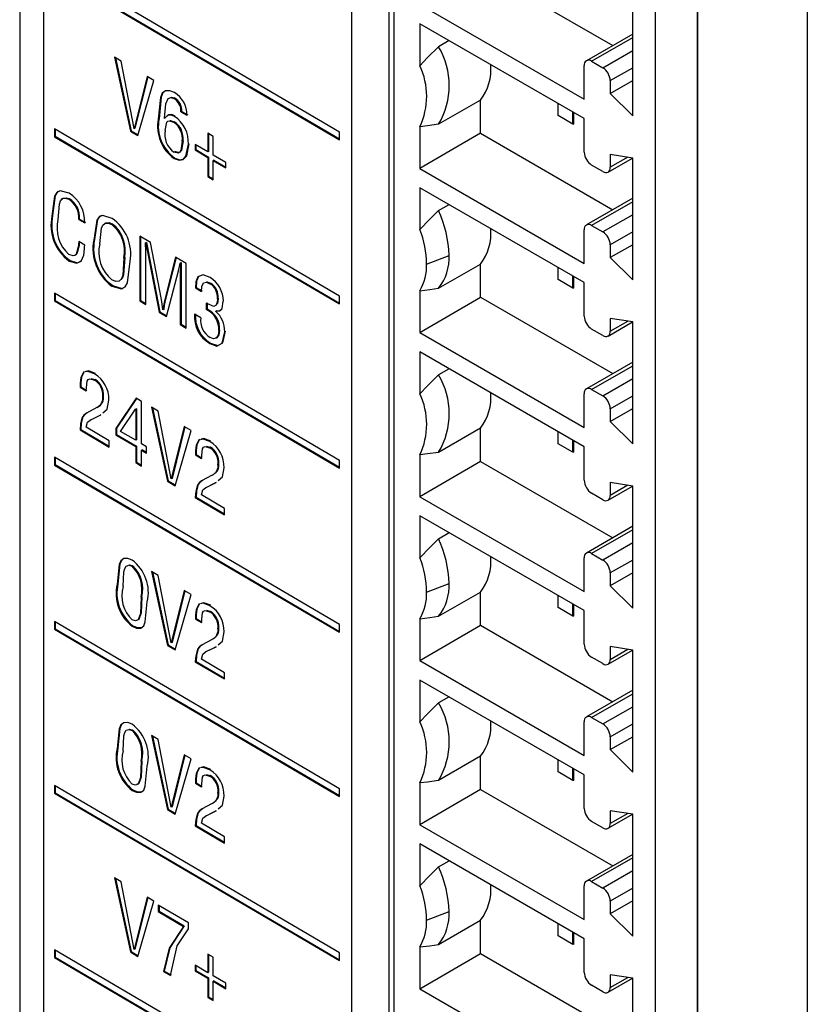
# Model space of a CAD drawing. Header units: millimetres. Extents: x 0 to 559, y 0 to 432.
# Tile 16 of 25: x 351 to 366, y 279 to 298. Entities that reach past the tile are written whole.
import ezdxf

# ---------------------------------------------------------------- set-up
doc = ezdxf.new("R2010")
doc.units = ezdxf.units.MM
doc.header["$LTSCALE"] = 2

msp = doc.modelspace()

# ---------------------------------------------------------------- linework, layer by layer
for p, q in [((357.472, 268.996), (357.472, 327.628)), ((358.173, 327.441), (358.173, 268.996)), ((358.269, 326.541), (358.269, 269.926)), ((351.183, 325.93), (351.183, 273.128)), ((351.642, 272.48), (351.642, 325.451)), ((364.021, 265.695), (364.021, 324.066)), ((363.219, 323.683), (363.219, 267.069)), ((364.024, 323.679), (364.024, 265.289)), ((366.103, 322.5), (366.103, 264.131)), ((357.241, 295.715), (351.844, 298.885)), ((359.91, 298.803), (362.418, 297.355)), ((351.844, 298.738), (357.241, 295.568)), ((351.858, 298.746), (357.241, 295.584)), ((362.795, 296.023), (362.795, 298.334)), ((358.764, 298.133), (361.876, 296.337)), ((361.876, 295.97), (358.764, 297.766)), ((358.764, 297.766), (358.764, 296.973)), ((359.316, 297.448), (359.118, 297.333)), ((362.795, 297.573), (361.917, 297.066)), ((362.017, 297.056), (362.795, 297.505)), ((362.229, 296.933), (362.795, 297.26)), ((353.107, 297.058), (352.978, 297.134)), ((352.978, 297.134), (353.28, 295.732)), ((352.996, 297.123), (353.294, 295.74)), ((353.35, 295.78), (353.107, 297.058)), ((361.876, 296.337), (361.876, 296.974)), ((362.017, 297.056), (362.229, 296.933)), ((362.371, 296.689), (362.795, 296.933)), ((353.598, 296.769), (353.353, 295.778)), ((353.609, 296.763), (353.367, 295.786)), ((353.727, 296.694), (353.598, 296.769)), ((353.424, 295.647), (353.727, 296.694)), ((362.371, 296.446), (362.795, 296.691)), ((362.371, 296.689), (362.371, 296.446)), ((354.117, 296.362), (354.102, 296.354)), ((362.371, 296.446), (362.795, 296.023)), ((359.91, 296.321), (359.118, 295.863)), ((359.91, 295.692), (359.91, 296.321)), ((361.381, 296.027), (361.381, 296.256)), ((353.823, 295.968), (353.808, 295.96)), ((353.926, 295.975), (353.924, 295.977)), ((353.94, 295.983), (353.926, 295.975)), ((354.253, 296.107), (354.238, 296.099)), ((354.238, 296.099), (354.351, 296.033)), ((354.253, 296.107), (354.366, 296.041)), ((361.663, 295.864), (361.381, 296.027)), ((361.663, 295.864), (361.663, 296.092)), ((361.681, 295.865), (361.681, 296.082)), ((361.876, 295.333), (361.876, 295.97)), ((357.241, 292.604), (351.844, 295.774)), ((351.844, 295.774), (351.844, 295.627)), ((351.858, 295.766), (351.858, 295.635)), ((353.353, 295.778), (353.35, 295.78)), ((353.367, 295.786), (353.353, 295.778)), ((354.111, 295.911), (354.097, 295.903)), ((358.764, 295.815), (358.764, 295.022)), ((361.681, 295.865), (361.663, 295.864)), ((351.858, 295.635), (351.844, 295.627)), ((351.844, 295.627), (357.241, 292.457)), ((351.858, 295.635), (357.241, 292.473)), ((353.294, 295.74), (353.28, 295.732)), ((353.28, 295.732), (353.424, 295.647)), ((353.294, 295.74), (353.428, 295.661)), ((354.845, 295.633), (354.746, 295.692)), ((354.746, 295.692), (354.746, 295.338)), ((354.76, 295.683), (354.76, 295.346)), ((354.845, 295.28), (354.845, 295.633)), ((357.241, 295.568), (357.241, 295.715)), ((359.91, 295.692), (358.764, 295.022)), ((359.91, 295.692), (362.418, 294.244)), ((354.277, 295.551), (354.263, 295.543)), ((354.278, 295.551), (354.263, 295.543)), ((354.263, 295.543), (354.263, 295.543)), ((354.277, 295.551), (354.278, 295.551)), ((354.746, 295.338), (354.505, 295.479)), ((354.505, 295.479), (354.505, 295.375)), ((354.52, 295.471), (354.52, 295.383)), ((354.122, 295.223), (354.108, 295.215)), ((354.122, 295.223), (354.108, 295.215)), ((354.108, 295.215), (354.108, 295.215)), ((354.187, 295.328), (354.119, 295.344)), ((354.122, 295.223), (354.122, 295.223)), ((354.52, 295.383), (354.505, 295.375)), ((354.505, 295.375), (354.746, 295.234)), ((354.52, 295.383), (354.76, 295.242)), ((354.76, 295.346), (354.746, 295.338)), ((354.76, 295.242), (354.746, 295.234)), ((354.746, 295.234), (354.746, 294.871)), ((354.76, 295.242), (354.76, 294.879)), ((355.087, 295.138), (354.845, 295.28)), ((362.329, 294.956), (362.792, 295.223)), ((362.795, 295.223), (362.371, 295.289)), ((362.371, 295.289), (362.371, 295.047)), ((362.7, 295.238), (362.371, 295.047)), ((362.795, 292.912), (362.795, 295.223)), ((354.86, 295.183), (354.845, 295.175)), ((354.845, 294.812), (354.845, 295.175)), ((354.845, 295.175), (355.087, 295.034)), ((354.86, 295.183), (355.087, 295.05)), ((355.087, 295.034), (355.087, 295.138)), ((358.764, 295.022), (361.876, 293.226)), ((362.229, 294.966), (362.017, 295.088)), ((354.76, 294.879), (354.746, 294.871)), ((354.746, 294.871), (354.845, 294.812)), ((354.76, 294.879), (354.845, 294.828)), ((361.876, 292.863), (358.764, 294.659)), ((358.764, 294.659), (358.764, 293.866)), ((362.795, 294.462), (361.917, 293.955)), ((352.127, 294.45), (352.113, 294.442)), ((359.118, 294.226), (359.316, 294.341)), ((362.795, 294.394), (362.017, 293.945)), ((351.807, 294.132), (351.793, 294.124)), ((362.795, 294.149), (362.229, 293.822)), ((352.316, 294.066), (352.301, 294.058)), ((352.301, 294.058), (352.414, 293.992)), ((352.316, 294.066), (352.429, 294)), ((352.941, 293.972), (352.927, 293.963)), ((362.017, 293.945), (362.229, 293.822)), ((353.662, 293.621), (353.459, 293.74)), ((353.459, 293.74), (353.459, 292.516)), ((353.473, 293.732), (353.473, 292.524)), ((361.876, 293.226), (361.876, 293.863)), ((362.795, 293.822), (362.371, 293.578)), ((352.309, 293.566), (352.294, 293.558)), ((352.414, 293.572), (352.302, 293.638)), ((352.6, 293.678), (352.586, 293.669)), ((352.601, 293.678), (352.586, 293.669)), ((352.586, 293.669), (352.586, 293.669)), ((352.6, 293.678), (352.601, 293.678)), ((353.583, 293.625), (353.569, 293.617)), ((353.571, 293.457), (353.569, 293.617)), ((353.569, 293.617), (353.571, 293.615)), ((353.586, 293.624), (353.571, 293.615)), ((353.583, 293.625), (353.586, 293.624)), ((353.871, 292.543), (353.662, 293.621)), ((362.795, 293.58), (362.371, 293.335)), ((362.371, 293.578), (362.371, 293.335)), ((353.172, 293.338), (353.158, 293.33)), ((353.173, 293.338), (353.158, 293.33)), ((353.172, 293.338), (353.173, 293.338)), ((353.571, 292.45), (353.571, 293.457)), ((353.617, 293.455), (353.603, 293.447)), ((353.603, 293.447), (353.826, 292.3)), ((353.617, 293.455), (353.84, 292.308)), ((354.136, 293.343), (353.924, 292.514)), ((354.147, 293.336), (353.938, 292.522)), ((354.338, 293.224), (354.136, 293.343)), ((358.892, 293.214), (359.316, 293.377)), ((362.371, 293.335), (362.795, 292.912)), ((352.137, 293.278), (352.123, 293.27)), ((353.158, 293.33), (353.158, 293.33)), ((354.237, 293.241), (354.223, 293.233)), ((354.223, 293.233), (354.226, 293.231)), ((354.24, 293.239), (354.226, 293.231)), ((354.237, 293.241), (354.24, 293.239)), ((354.338, 291.999), (354.338, 293.224)), ((359.118, 292.757), (359.91, 293.214)), ((359.91, 292.585), (359.91, 293.214)), ((361.381, 292.92), (361.381, 293.149)), ((353.967, 292.217), (354.19, 293.087)), ((354.24, 293.084), (354.225, 293.076)), ((354.225, 293.076), (354.226, 292.065)), ((354.24, 293.084), (354.24, 292.074)), ((361.663, 292.757), (361.663, 292.985)), ((361.681, 292.758), (361.681, 292.975)), ((352.944, 292.804), (352.93, 292.796)), ((354.8, 292.85), (354.786, 292.841)), ((361.663, 292.757), (361.381, 292.92)), ((361.876, 292.226), (361.876, 292.863)), ((357.241, 289.493), (351.844, 292.663)), ((351.844, 292.663), (351.844, 292.516)), ((351.858, 292.655), (351.858, 292.524)), ((354.526, 292.77), (354.511, 292.762)), ((354.511, 292.762), (354.624, 292.696)), ((354.526, 292.77), (354.639, 292.704)), ((357.241, 292.457), (357.241, 292.604)), ((358.764, 292.708), (358.764, 291.916)), ((361.681, 292.758), (361.663, 292.757)), ((351.858, 292.524), (351.844, 292.516)), ((351.844, 292.516), (357.241, 289.346)), ((351.858, 292.524), (357.241, 289.362)), ((353.473, 292.524), (353.459, 292.516)), ((353.459, 292.516), (353.571, 292.45)), ((353.473, 292.524), (353.571, 292.466)), ((353.938, 292.522), (353.924, 292.514)), ((354.718, 292.47), (354.718, 292.351)), ((354.732, 292.478), (354.733, 292.359)), ((354.942, 292.565), (354.927, 292.557)), ((358.764, 291.916), (359.91, 292.585)), ((359.91, 292.585), (362.418, 291.137)), ((353.84, 292.308), (353.826, 292.3)), ((353.826, 292.3), (353.967, 292.217)), ((353.84, 292.308), (353.97, 292.232)), ((353.897, 292.347), (353.894, 292.348)), ((353.911, 292.355), (353.897, 292.347)), ((354.612, 292.196), (354.497, 292.264)), ((354.733, 292.359), (354.718, 292.351)), ((354.913, 292.328), (354.899, 292.32)), ((354.899, 292.317), (354.899, 292.32)), ((354.24, 292.074), (354.226, 292.065)), ((354.226, 292.065), (354.338, 291.999)), ((354.24, 292.074), (354.338, 292.016)), ((362.329, 291.849), (362.792, 292.116)), ((362.795, 292.116), (362.371, 292.182)), ((362.371, 292.182), (362.371, 291.94)), ((362.371, 291.94), (362.7, 292.131)), ((362.795, 289.805), (362.795, 292.116)), ((354.968, 291.96), (354.953, 291.952)), ((358.764, 291.916), (361.876, 290.119)), ((362.229, 291.859), (362.017, 291.981)), ((354.797, 291.715), (354.783, 291.707)), ((361.876, 289.752), (358.764, 291.548)), ((358.764, 291.548), (358.764, 290.755)), ((362.795, 291.355), (361.917, 290.848)), ((362.017, 290.838), (362.795, 291.287)), ((352.407, 291.17), (352.393, 291.162)), ((359.316, 291.23), (359.118, 291.115)), ((352.342, 290.962), (352.327, 290.954)), ((352.327, 290.954), (352.328, 290.879)), ((352.342, 290.962), (352.342, 290.887)), ((352.537, 291.046), (352.611, 291.024)), ((352.611, 291.024), (352.597, 291.016)), ((362.229, 290.716), (362.795, 291.042)), ((352.342, 290.887), (352.328, 290.879)), ((352.328, 290.879), (352.44, 290.812)), ((352.342, 290.887), (352.455, 290.82)), ((361.876, 290.119), (361.876, 290.756)), ((362.017, 290.838), (362.229, 290.716)), ((352.769, 290.714), (352.755, 290.706)), ((353.39, 290.67), (353.002, 290.098)), ((353.396, 290.666), (353.017, 290.106)), ((353.493, 290.609), (353.39, 290.67)), ((353.493, 289.806), (353.493, 290.609)), ((362.371, 290.471), (362.795, 290.715)), ((352.644, 290.495), (352.446, 290.385)), ((352.532, 290.264), (352.72, 290.356)), ((352.72, 290.356), (352.705, 290.348)), ((353.092, 290.042), (353.378, 290.463)), ((353.392, 290.471), (353.378, 290.463)), ((353.378, 290.463), (353.381, 290.461)), ((353.395, 290.47), (353.381, 290.461)), ((353.381, 290.461), (353.381, 289.873)), ((353.392, 290.471), (353.395, 290.47)), ((353.395, 290.47), (353.395, 289.881)), ((353.809, 290.424), (353.68, 290.5)), ((353.68, 290.5), (353.981, 289.097)), ((353.698, 290.489), (353.996, 289.106)), ((354.052, 289.145), (353.809, 290.424)), ((362.371, 290.228), (362.795, 290.473)), ((362.371, 290.471), (362.371, 290.228)), ((352.381, 290.316), (352.367, 290.308)), ((352.517, 290.256), (352.705, 290.348)), ((352.532, 290.264), (352.517, 290.256)), ((362.371, 290.228), (362.795, 289.805)), ((352.34, 290.078), (352.326, 290.07)), ((352.326, 290.07), (352.881, 289.744)), ((352.34, 290.078), (352.881, 289.761)), ((352.881, 289.863), (352.442, 290.121)), ((353.017, 290.106), (353.002, 290.098)), ((353.002, 290.098), (353.002, 289.976)), ((353.017, 289.984), (353.002, 289.976)), ((353.017, 290.106), (353.017, 289.984)), ((353.017, 289.984), (353.395, 289.761)), ((353.381, 289.873), (353.092, 290.042)), ((354.3, 290.135), (354.055, 289.144)), ((354.311, 290.129), (354.069, 289.152)), ((354.126, 289.012), (354.429, 290.059)), ((354.429, 290.059), (354.3, 290.135)), ((359.91, 290.103), (359.118, 289.645)), ((359.91, 289.474), (359.91, 290.103)), ((361.381, 289.809), (361.381, 290.038)), ((352.881, 289.744), (352.881, 289.863)), ((353.002, 289.976), (353.381, 289.753)), ((353.395, 289.881), (353.381, 289.873)), ((353.588, 289.751), (353.493, 289.806)), ((354.591, 289.887), (354.577, 289.879)), ((361.663, 289.646), (361.381, 289.809)), ((361.663, 289.646), (361.663, 289.874)), ((361.681, 289.647), (361.681, 289.864)), ((353.395, 289.761), (353.381, 289.753)), ((353.381, 289.753), (353.381, 289.45)), ((353.395, 289.761), (353.395, 289.459)), ((353.508, 289.695), (353.493, 289.687)), ((353.493, 289.384), (353.493, 289.687)), ((353.493, 289.687), (353.588, 289.632)), ((353.508, 289.695), (353.588, 289.648)), ((353.588, 289.632), (353.588, 289.751)), ((354.526, 289.679), (354.511, 289.671)), ((354.511, 289.671), (354.512, 289.596)), ((354.526, 289.604), (354.512, 289.596)), ((354.526, 289.679), (354.526, 289.604)), ((354.526, 289.604), (354.639, 289.537)), ((354.721, 289.763), (354.795, 289.741)), ((354.795, 289.741), (354.781, 289.733)), ((361.681, 289.647), (361.663, 289.646)), ((361.876, 289.115), (361.876, 289.752)), ((357.241, 286.382), (351.844, 289.552)), ((351.844, 289.552), (351.844, 289.405)), ((351.858, 289.544), (351.858, 289.413)), ((353.395, 289.459), (353.381, 289.45)), ((353.381, 289.45), (353.493, 289.384)), ((353.395, 289.459), (353.493, 289.401)), ((354.512, 289.596), (354.624, 289.529)), ((354.953, 289.431), (354.939, 289.423)), ((357.241, 289.346), (357.241, 289.493)), ((358.764, 289.597), (358.764, 288.804)), ((359.91, 289.474), (358.764, 288.804)), ((359.91, 289.474), (362.418, 288.026)), ((351.858, 289.413), (351.844, 289.405)), ((351.844, 289.405), (357.241, 286.235)), ((351.858, 289.413), (357.241, 286.251)), ((353.996, 289.106), (353.981, 289.097)), ((353.981, 289.097), (354.126, 289.012)), ((353.996, 289.106), (354.13, 289.027)), ((354.055, 289.144), (354.052, 289.145)), ((354.069, 289.152), (354.055, 289.144)), ((354.828, 289.212), (354.63, 289.102)), ((354.701, 288.973), (354.889, 289.065)), ((354.716, 288.981), (354.904, 289.073)), ((354.904, 289.073), (354.889, 289.065)), ((362.795, 289.005), (362.371, 289.071)), ((362.371, 289.071), (362.371, 288.829)), ((354.565, 289.033), (354.551, 289.025)), ((354.716, 288.981), (354.701, 288.973)), ((362.229, 288.748), (362.017, 288.87)), ((362.329, 288.738), (362.792, 289.005)), ((362.7, 289.02), (362.371, 288.829)), ((362.795, 286.694), (362.795, 289.005)), ((354.524, 288.795), (354.51, 288.787)), ((354.51, 288.787), (355.065, 288.461)), ((354.524, 288.795), (355.065, 288.478)), ((355.065, 288.58), (354.626, 288.838)), ((358.764, 288.804), (361.876, 287.008)), ((355.065, 288.461), (355.065, 288.58)), ((361.876, 286.645), (358.764, 288.441)), ((358.764, 288.441), (358.764, 287.648)), ((359.118, 288.008), (359.316, 288.123)), ((362.795, 288.244), (361.917, 287.737)), ((362.795, 288.176), (362.017, 287.727)), ((362.795, 287.931), (362.229, 287.604)), ((361.876, 287.008), (361.876, 287.645)), ((362.017, 287.727), (362.229, 287.604)), ((362.795, 287.604), (362.371, 287.36)), ((353.327, 287.493), (353.313, 287.485)), ((353.809, 287.313), (353.68, 287.389)), ((353.68, 287.389), (353.981, 285.986)), ((353.698, 287.378), (353.996, 285.995)), ((354.052, 286.034), (353.809, 287.313)), ((362.795, 287.362), (362.371, 287.117)), ((362.371, 287.36), (362.371, 287.117)), ((353.042, 287.154), (353.028, 287.146)), ((353.144, 287.1), (353.144, 287.1)), ((354.3, 287.024), (354.055, 286.032)), ((354.311, 287.018), (354.069, 286.041)), ((354.429, 286.948), (354.3, 287.024)), ((358.892, 286.996), (359.316, 287.159)), ((359.118, 286.539), (359.91, 286.996)), ((359.91, 286.367), (359.91, 286.996)), ((362.371, 287.117), (362.795, 286.694)), ((353.497, 286.908), (353.483, 286.9)), ((354.126, 285.901), (354.429, 286.948)), ((361.381, 286.702), (361.381, 286.931)), ((354.591, 286.776), (354.577, 286.768)), ((354.721, 286.652), (354.795, 286.63)), ((354.795, 286.63), (354.781, 286.622)), ((361.663, 286.539), (361.381, 286.702)), ((361.663, 286.539), (361.663, 286.767)), ((361.681, 286.54), (361.681, 286.757)), ((361.876, 286.008), (361.876, 286.645)), ((357.241, 283.271), (351.844, 286.441)), ((351.844, 286.441), (351.844, 286.294)), ((351.858, 286.433), (351.858, 286.302)), ((354.526, 286.568), (354.511, 286.56)), ((354.511, 286.56), (354.512, 286.485)), ((354.526, 286.493), (354.512, 286.485)), ((354.512, 286.485), (354.624, 286.418)), ((354.526, 286.568), (354.526, 286.493)), ((354.526, 286.493), (354.639, 286.426)), ((358.764, 286.49), (358.764, 285.698)), ((361.681, 286.54), (361.663, 286.539)), ((351.858, 286.302), (351.844, 286.294)), ((351.844, 286.294), (357.241, 283.124)), ((351.858, 286.302), (357.241, 283.14)), ((353.327, 286.357), (353.313, 286.349)), ((353.327, 286.357), (353.313, 286.349)), ((353.313, 286.349), (353.313, 286.349)), ((353.327, 286.357), (353.327, 286.357)), ((354.953, 286.32), (354.939, 286.312)), ((357.241, 286.235), (357.241, 286.382)), ((358.764, 285.698), (359.91, 286.367)), ((359.91, 286.367), (362.418, 284.919)), ((354.828, 286.101), (354.63, 285.991)), ((353.996, 285.995), (353.981, 285.986)), ((353.981, 285.986), (354.126, 285.901)), ((353.996, 285.995), (354.13, 285.916)), ((354.055, 286.032), (354.052, 286.034)), ((354.069, 286.041), (354.055, 286.032)), ((354.565, 285.922), (354.551, 285.914)), ((354.701, 285.862), (354.889, 285.954)), ((354.716, 285.87), (354.904, 285.962)), ((354.904, 285.962), (354.889, 285.954)), ((362.329, 285.631), (362.792, 285.898)), ((362.795, 285.898), (362.371, 285.964)), ((362.371, 285.964), (362.371, 285.722)), ((362.371, 285.722), (362.7, 285.913)), ((362.795, 283.587), (362.795, 285.898)), ((355.065, 285.469), (354.626, 285.727)), ((354.716, 285.87), (354.701, 285.862)), ((358.764, 285.698), (361.876, 283.901)), ((362.229, 285.641), (362.017, 285.763)), ((354.524, 285.684), (354.51, 285.676)), ((354.51, 285.676), (355.065, 285.35)), ((354.524, 285.684), (355.065, 285.367)), ((355.065, 285.35), (355.065, 285.469)), ((361.876, 283.534), (358.764, 285.33)), ((358.764, 285.33), (358.764, 284.537)), ((362.795, 285.137), (361.917, 284.63)), ((359.316, 285.012), (359.118, 284.897)), ((362.017, 284.62), (362.795, 285.069)), ((362.229, 284.498), (362.795, 284.824)), ((362.017, 284.62), (362.229, 284.498)), ((353.327, 284.382), (353.313, 284.374)), ((361.876, 283.901), (361.876, 284.538)), ((362.371, 284.253), (362.795, 284.498)), ((353.809, 284.202), (353.68, 284.278)), ((353.68, 284.278), (353.981, 282.875)), ((353.698, 284.267), (353.996, 282.883)), ((354.052, 282.923), (353.809, 284.202)), ((362.371, 284.011), (362.795, 284.255)), ((362.371, 284.253), (362.371, 284.011)), ((353.042, 284.043), (353.028, 284.035)), ((362.371, 284.011), (362.795, 283.587)), ((353.144, 283.989), (353.144, 283.989)), ((354.3, 283.913), (354.055, 282.921)), ((354.311, 283.907), (354.069, 282.93)), ((354.126, 282.79), (354.429, 283.837)), ((354.429, 283.837), (354.3, 283.913)), ((359.91, 283.885), (359.118, 283.428)), ((359.91, 283.256), (359.91, 283.885)), ((361.381, 283.591), (361.381, 283.82)), ((353.497, 283.797), (353.483, 283.789)), ((354.591, 283.665), (354.577, 283.657)), ((361.663, 283.428), (361.663, 283.656)), ((361.681, 283.429), (361.681, 283.646)), ((354.526, 283.457), (354.511, 283.449)), ((354.511, 283.449), (354.512, 283.374)), ((354.526, 283.457), (354.526, 283.382)), ((354.721, 283.541), (354.795, 283.519)), ((354.795, 283.519), (354.781, 283.511)), ((361.663, 283.428), (361.381, 283.591)), ((361.876, 282.897), (361.876, 283.534)), ((357.241, 280.16), (351.844, 283.33)), ((351.844, 283.33), (351.844, 283.183)), ((351.858, 283.322), (351.858, 283.191)), ((354.526, 283.382), (354.512, 283.374)), ((354.512, 283.374), (354.624, 283.307)), ((354.526, 283.382), (354.639, 283.315)), ((357.241, 283.124), (357.241, 283.271)), ((358.764, 283.379), (358.764, 282.587)), ((361.681, 283.429), (361.663, 283.428)), ((351.858, 283.191), (351.844, 283.183)), ((351.844, 283.183), (357.241, 280.013)), ((351.858, 283.191), (357.241, 280.029)), ((353.327, 283.246), (353.313, 283.238)), ((353.327, 283.246), (353.313, 283.238)), ((353.313, 283.238), (353.313, 283.238)), ((353.327, 283.246), (353.327, 283.246)), ((354.953, 283.209), (354.939, 283.201)), ((359.91, 283.256), (358.764, 282.587)), ((359.91, 283.256), (362.418, 281.808)), ((354.055, 282.921), (354.052, 282.923)), ((354.069, 282.93), (354.055, 282.921)), ((354.828, 282.99), (354.63, 282.88)), ((353.996, 282.883), (353.981, 282.875)), ((353.981, 282.875), (354.126, 282.79)), ((353.996, 282.883), (354.13, 282.804)), ((354.565, 282.811), (354.551, 282.803)), ((354.701, 282.751), (354.889, 282.843)), ((354.716, 282.759), (354.701, 282.751)), ((354.716, 282.759), (354.904, 282.851)), ((354.904, 282.851), (354.889, 282.843)), ((362.329, 282.52), (362.792, 282.787)), ((362.795, 282.787), (362.371, 282.853)), ((362.371, 282.853), (362.371, 282.611)), ((362.7, 282.802), (362.371, 282.611)), ((362.795, 280.476), (362.795, 282.787)), ((354.524, 282.573), (354.51, 282.565)), ((354.51, 282.565), (355.065, 282.239)), ((354.524, 282.573), (355.065, 282.256)), ((355.065, 282.358), (354.626, 282.616)), ((358.764, 282.587), (361.876, 280.79)), ((362.229, 282.53), (362.017, 282.652)), ((355.065, 282.239), (355.065, 282.358)), ((361.876, 280.427), (358.764, 282.223)), ((358.764, 282.223), (358.764, 281.43)), ((362.795, 282.026), (361.917, 281.519)), ((362.795, 281.958), (362.017, 281.509)), ((359.118, 281.79), (359.316, 281.905)), ((362.795, 281.713), (362.229, 281.387)), ((353.107, 281.503), (352.978, 281.579)), ((352.978, 281.579), (353.28, 280.177)), ((352.996, 281.568), (353.294, 280.185)), ((353.35, 280.224), (353.107, 281.503)), ((361.876, 280.79), (361.876, 281.427)), ((362.017, 281.509), (362.229, 281.387)), ((353.598, 281.214), (353.353, 280.223)), ((353.609, 281.208), (353.367, 280.231)), ((353.727, 281.138), (353.598, 281.214)), ((362.795, 281.387), (362.371, 281.142)), ((353.424, 280.092), (353.727, 281.138)), ((354.379, 280.726), (353.808, 281.061)), ((353.808, 281.061), (353.808, 280.941)), ((353.823, 281.052), (353.823, 280.949)), ((362.795, 281.144), (362.371, 280.9)), ((362.371, 281.142), (362.371, 280.9)), ((353.823, 280.949), (353.808, 280.941)), ((353.808, 280.941), (354.283, 280.662)), ((353.823, 280.949), (354.297, 280.671)), ((358.892, 280.778), (359.316, 280.941)), ((362.371, 280.9), (362.795, 280.476)), ((354.297, 280.671), (354.283, 280.662)), ((354.378, 280.616), (354.379, 280.726)), ((359.118, 280.321), (359.91, 280.778)), ((359.91, 280.149), (359.91, 280.778)), ((361.381, 280.484), (361.381, 280.713)), ((361.663, 280.321), (361.381, 280.484)), ((361.663, 280.321), (361.663, 280.55)), ((361.681, 280.322), (361.681, 280.539)), ((361.681, 280.322), (361.663, 280.321)), ((361.876, 279.79), (361.876, 280.427)), ((357.241, 277.049), (351.844, 280.219)), ((351.844, 280.219), (351.844, 280.072)), ((351.858, 280.211), (351.858, 280.08)), ((353.294, 280.185), (353.28, 280.177)), ((353.28, 280.177), (353.424, 280.092)), ((353.294, 280.185), (353.428, 280.106)), ((353.353, 280.223), (353.35, 280.224)), ((353.367, 280.231), (353.353, 280.223)), ((354.845, 280.078), (354.746, 280.136)), ((354.746, 280.136), (354.746, 279.783)), ((354.76, 280.128), (354.76, 279.791)), ((357.241, 280.013), (357.241, 280.16)), ((358.764, 280.272), (358.764, 279.48)), ((358.764, 279.48), (359.91, 280.149)), ((359.91, 280.149), (362.418, 278.701)), ((351.858, 280.08), (351.844, 280.072)), ((351.844, 280.072), (357.241, 276.902)), ((351.858, 280.08), (357.241, 276.918)), ((354.746, 279.783), (354.505, 279.924)), ((354.505, 279.924), (354.505, 279.82)), ((354.52, 279.916), (354.52, 279.828)), ((354.845, 279.724), (354.845, 280.078)), ((353.922, 279.815), (353.908, 279.807)), ((353.908, 279.807), (354.037, 279.732)), ((353.922, 279.815), (354.051, 279.74)), ((354.52, 279.828), (354.505, 279.82)), ((354.505, 279.82), (354.746, 279.679)), ((354.52, 279.828), (354.76, 279.687)), ((354.76, 279.791), (354.746, 279.783)), ((355.087, 279.583), (354.845, 279.724)), ((362.795, 279.68), (362.371, 279.746)), ((362.371, 279.746), (362.371, 279.504)), ((354.76, 279.687), (354.746, 279.679)), ((354.746, 279.679), (354.746, 279.316)), ((354.76, 279.687), (354.76, 279.324)), ((354.86, 279.628), (354.845, 279.62)), ((354.845, 279.257), (354.845, 279.62)), ((354.845, 279.62), (355.087, 279.478)), ((354.86, 279.628), (355.087, 279.495)), ((355.087, 279.478), (355.087, 279.583)), ((362.229, 279.423), (362.017, 279.545)), ((362.329, 279.413), (362.792, 279.68)), ((362.371, 279.504), (362.7, 279.695)), ((362.795, 277.369), (362.795, 279.68)), ((358.764, 279.48), (361.876, 277.683)), ((354.76, 279.324), (354.746, 279.316)), ((354.746, 279.316), (354.845, 279.257)), ((354.76, 279.324), (354.845, 279.273))]:
    msp.add_line(p, q)
at = {"flags": 128}
for points in [[(359.118, 297.333), (358.911, 297.125), (358.764, 296.973)], [(354.115, 296.465), (354.024, 296.499), (353.942, 296.496), (353.882, 296.449), (353.848, 296.368), (353.808, 295.96)], [(353.916, 296.473), (353.896, 296.457), (353.862, 296.376), (353.823, 295.968)], [(353.924, 295.977), (353.949, 296.247), (353.996, 296.351), (354.043, 296.368), (354.102, 296.354)], [(354.047, 296.373), (354.058, 296.376), (354.117, 296.362)], [(354.116, 296.011), (354.05, 296.037), (353.99, 296.035), (353.926, 295.975)], [(354.13, 296.019), (354.064, 296.045), (354.004, 296.043), (353.94, 295.983)], [(353.937, 295.747), (353.968, 295.901), (353.991, 295.922), (354.023, 295.928), (354.097, 295.903)], [(354.034, 295.935), (354.037, 295.936), (354.111, 295.911)], [(359.118, 295.863), (358.91, 295.832), (358.764, 295.815)], [(354.263, 295.543), (354.236, 295.365), (354.216, 295.333), (354.186, 295.317), (354.105, 295.336)], [(354.108, 295.215), (354.201, 295.182), (354.279, 295.198), (354.333, 295.256), (354.378, 295.483)], [(354.122, 295.223), (354.215, 295.19), (354.293, 295.206), (354.348, 295.264), (354.393, 295.491)], [(354.278, 295.551), (354.25, 295.373), (354.239, 295.355)], [(352.121, 294.556), (351.951, 294.602), (351.885, 294.571), (351.844, 294.503), (351.793, 294.124)], [(351.951, 294.603), (351.899, 294.579), (351.858, 294.511), (351.807, 294.132)], [(351.909, 294.059), (351.934, 294.351), (351.954, 294.413), (351.993, 294.453), (352.048, 294.462), (352.113, 294.442)], [(351.985, 294.438), (352.007, 294.462), (352.062, 294.471), (352.127, 294.45)], [(352.933, 294.079), (352.759, 294.133), (352.688, 294.111), (352.642, 294.048), (352.586, 293.669)], [(352.744, 294.132), (352.702, 294.119), (352.656, 294.056), (352.6, 293.678)], [(358.764, 293.866), (358.952, 294.061), (359.118, 294.226)], [(352.702, 293.598), (352.734, 293.892), (352.759, 293.95), (352.801, 293.986), (352.861, 293.989), (352.927, 293.963)], [(352.785, 293.968), (352.816, 293.994), (352.875, 293.998), (352.941, 293.972)], [(352.294, 293.558), (352.251, 293.4), (352.227, 293.376), (352.193, 293.368), (352.113, 293.395)], [(352.309, 293.566), (352.265, 293.408), (352.241, 293.384), (352.213, 293.378)], [(352.302, 293.638), (352.297, 293.593), (352.294, 293.558)], [(352.314, 293.631), (352.312, 293.601), (352.309, 293.566)], [(352.409, 293.499), (352.412, 293.54), (352.414, 293.572)], [(353.571, 293.615), (353.588, 293.521), (353.603, 293.447)], [(353.586, 293.624), (353.602, 293.529), (353.617, 293.455)], [(352.349, 293.271), (352.397, 293.385), (352.409, 293.499)], [(353.173, 293.338), (353.148, 293.009), (353.125, 292.94), (353.108, 292.922)], [(352.123, 293.27), (352.265, 293.228), (352.349, 293.271)], [(352.137, 293.278), (352.279, 293.236), (352.363, 293.279)], [(353.158, 293.33), (353.134, 293.001), (353.111, 292.932), (353.068, 292.887), (353.003, 292.884), (352.93, 292.915)], [(352.93, 292.796), (353.113, 292.745), (353.182, 292.78), (353.224, 292.855), (353.274, 293.266)], [(354.19, 293.087), (354.209, 293.168), (354.223, 293.233)], [(354.226, 293.231), (354.227, 293.144), (354.225, 293.076)], [(354.24, 293.239), (354.241, 293.152), (354.24, 293.084)], [(354.788, 292.959), (354.658, 293.008), (354.558, 292.969), (354.519, 292.879), (354.511, 292.762)], [(354.64, 293.004), (354.572, 292.977), (354.534, 292.887), (354.526, 292.77)], [(352.944, 292.804), (353.127, 292.753), (353.141, 292.76)], [(354.624, 292.696), (354.631, 292.79), (354.664, 292.86), (354.72, 292.869), (354.786, 292.841)], [(354.719, 292.875), (354.734, 292.877), (354.8, 292.85)], [(358.764, 292.708), (358.953, 292.731), (359.118, 292.757)], [(353.894, 292.348), (353.885, 292.456), (353.871, 292.543)], [(353.924, 292.514), (353.907, 292.422), (353.897, 292.347)], [(353.938, 292.522), (353.921, 292.43), (353.911, 292.355)], [(354.927, 292.557), (354.921, 292.49), (354.903, 292.434), (354.859, 292.411), (354.718, 292.47)], [(354.899, 292.32), (354.971, 292.324), (355.019, 292.374), (355.04, 292.51)], [(354.942, 292.565), (354.936, 292.498), (354.922, 292.456)], [(354.913, 292.328), (354.985, 292.333), (355.012, 292.361)], [(354.783, 291.707), (354.919, 291.659), (355.019, 291.711), (355.066, 291.931)], [(354.953, 291.952), (354.943, 291.866), (354.906, 291.807), (354.854, 291.797), (354.792, 291.821)], [(354.797, 291.715), (354.934, 291.667), (355.034, 291.719), (355.081, 291.939)], [(354.968, 291.96), (354.958, 291.874), (354.92, 291.815), (354.885, 291.808)], [(352.393, 291.162), (352.339, 291.062), (352.327, 290.954)], [(352.407, 291.17), (352.353, 291.07), (352.342, 290.962)], [(352.603, 291.132), (352.476, 291.18), (352.423, 291.168)], [(352.617, 291.14), (352.49, 291.188), (352.437, 291.176)], [(359.118, 291.115), (358.911, 290.908), (358.764, 290.755)], [(352.44, 290.812), (352.462, 290.995), (352.483, 291.027), (352.515, 291.04), (352.597, 291.016)], [(352.76, 290.394), (352.839, 290.462), (352.871, 290.635)], [(352.446, 290.385), (352.396, 290.349), (352.367, 290.308)], [(352.46, 290.393), (352.411, 290.357), (352.381, 290.316)], [(352.367, 290.308), (352.334, 290.183), (352.326, 290.07)], [(352.381, 290.316), (352.348, 290.191), (352.34, 290.078)], [(352.442, 290.121), (352.467, 290.217), (352.517, 290.256)], [(354.577, 289.879), (354.523, 289.779), (354.511, 289.671)], [(354.591, 289.887), (354.537, 289.787), (354.526, 289.679)], [(354.787, 289.849), (354.66, 289.897), (354.607, 289.885)], [(354.801, 289.857), (354.674, 289.905), (354.621, 289.893)], [(354.624, 289.529), (354.646, 289.712), (354.667, 289.744), (354.699, 289.757), (354.781, 289.733)], [(359.118, 289.645), (358.91, 289.614), (358.764, 289.597)], [(354.943, 289.111), (355.023, 289.179), (355.054, 289.352)], [(354.63, 289.102), (354.58, 289.066), (354.551, 289.025)], [(354.644, 289.11), (354.595, 289.074), (354.565, 289.033)], [(354.551, 289.025), (354.518, 288.9), (354.51, 288.787)], [(354.565, 289.033), (354.532, 288.908), (354.524, 288.795)], [(354.626, 288.838), (354.651, 288.934), (354.701, 288.973)], [(358.764, 287.648), (358.952, 287.843), (359.118, 288.008)], [(353.313, 287.604), (353.229, 287.635), (353.154, 287.633), (353.098, 287.59), (353.067, 287.517), (353.028, 287.146)], [(353.128, 287.61), (353.113, 287.598), (353.081, 287.525), (353.042, 287.154)], [(353.144, 287.1), (353.158, 287.382), (353.172, 287.444), (353.203, 287.489), (353.252, 287.504), (353.313, 287.485)], [(353.254, 287.508), (353.266, 287.512), (353.327, 287.493)], [(353.483, 286.9), (353.47, 286.594), (353.429, 286.47), (353.378, 286.449), (353.313, 286.468)], [(353.313, 286.349), (353.398, 286.315), (353.475, 286.314), (353.532, 286.356), (353.563, 286.432), (353.599, 286.811)], [(353.497, 286.908), (353.485, 286.602), (353.443, 286.478), (353.398, 286.46)], [(354.577, 286.768), (354.523, 286.668), (354.511, 286.56)], [(354.591, 286.776), (354.537, 286.676), (354.526, 286.568)], [(354.787, 286.738), (354.66, 286.786), (354.607, 286.774)], [(354.801, 286.746), (354.674, 286.794), (354.621, 286.782)], [(354.624, 286.418), (354.646, 286.601), (354.667, 286.633), (354.699, 286.646), (354.781, 286.622)], [(358.764, 286.49), (358.953, 286.513), (359.118, 286.539)], [(353.327, 286.357), (353.412, 286.324), (353.49, 286.323), (353.533, 286.354)], [(354.943, 286), (355.023, 286.068), (355.054, 286.241)], [(354.551, 285.914), (354.518, 285.789), (354.51, 285.676)], [(354.565, 285.922), (354.532, 285.797), (354.524, 285.684)], [(354.63, 285.991), (354.58, 285.955), (354.551, 285.914)], [(354.644, 285.999), (354.595, 285.963), (354.565, 285.922)], [(354.626, 285.727), (354.651, 285.823), (354.701, 285.862)], [(359.118, 284.897), (358.911, 284.69), (358.764, 284.537)], [(353.313, 284.493), (353.229, 284.524), (353.154, 284.522), (353.098, 284.479), (353.067, 284.406), (353.028, 284.035)], [(353.128, 284.499), (353.113, 284.487), (353.081, 284.414), (353.042, 284.043)], [(353.144, 283.989), (353.158, 284.271), (353.172, 284.333), (353.203, 284.378), (353.252, 284.392), (353.313, 284.374)], [(353.254, 284.397), (353.266, 284.401), (353.327, 284.382)], [(353.483, 283.789), (353.47, 283.483), (353.429, 283.359), (353.378, 283.338), (353.313, 283.357)], [(353.313, 283.238), (353.398, 283.204), (353.475, 283.203), (353.532, 283.245), (353.563, 283.321), (353.599, 283.7)], [(353.497, 283.797), (353.485, 283.491), (353.443, 283.367), (353.398, 283.349)], [(354.577, 283.657), (354.523, 283.557), (354.511, 283.449)], [(354.591, 283.665), (354.537, 283.565), (354.526, 283.457)], [(354.787, 283.627), (354.66, 283.675), (354.607, 283.663)], [(354.801, 283.635), (354.674, 283.683), (354.621, 283.671)], [(354.624, 283.307), (354.646, 283.49), (354.667, 283.522), (354.699, 283.535), (354.781, 283.511)], [(359.118, 283.428), (358.91, 283.396), (358.764, 283.379)], [(353.327, 283.246), (353.412, 283.212), (353.49, 283.212), (353.533, 283.243)], [(354.943, 282.889), (355.023, 282.957), (355.054, 283.13)], [(354.644, 282.888), (354.595, 282.852), (354.565, 282.811)], [(354.551, 282.803), (354.518, 282.678), (354.51, 282.565)], [(354.565, 282.811), (354.532, 282.686), (354.524, 282.573)], [(354.63, 282.88), (354.58, 282.844), (354.551, 282.803)], [(354.626, 282.616), (354.651, 282.712), (354.701, 282.751)], [(358.764, 281.43), (358.952, 281.625), (359.118, 281.79)], [(354.283, 280.662), (354.012, 280.247), (353.908, 279.807)], [(354.297, 280.671), (354.027, 280.255), (353.922, 279.815)], [(354.037, 279.732), (354.165, 280.292), (354.378, 280.616)], [(358.764, 280.272), (358.953, 280.295), (359.118, 280.321)]]:
    msp.add_lwpolyline(points, dxfattribs=at)
for centre, radius, start, end in [((357.886, 296.598), 1.434, 329.1812, 30.8188), ((361.962, 296.988), 0.0873, 50.7967, 189.214), ((357.532, 296.394), 1.361, 334.8277, 25.1723), ((359.15, 296.908), 0.96, 322.2767, 4.9374), ((362.064, 296.675), 0.307, 2.6055, 57.3945), ((353.964, 296.116), 0.275, 356.3585, 59.8084), ((353.855, 296.042), 0.497, 358.877, 58.3627), ((353.978, 296.124), 0.275, 356.3585, 59.8084), ((354.537, 295.82), 0.742, 169.1035, 234.6734), ((354.551, 295.828), 0.742, 169.1035, 234.6734), ((353.783, 295.516), 0.596, 356.8672, 56.0481), ((353.889, 295.588), 0.377, 353.1339, 56.5087), ((353.903, 295.596), 0.377, 353.1339, 56.5087), ((354.335, 295.669), 0.405, 168.8983, 235.4533), ((362.183, 295.347), 0.307, 182.6055, 237.3945), ((362.284, 295.033), 0.0873, 230.7967, 9.214), ((351.785, 294.023), 0.63, 357.1711, 57.7679), ((351.894, 294.096), 0.409, 354.6963, 57.6802), ((351.908, 294.104), 0.409, 354.6963, 57.6802), ((352.61, 293.949), 0.835, 167.9047, 234.3095), ((352.624, 293.957), 0.835, 167.9047, 234.3095), ((357.176, 293.326), 2.14, 1.3698, 24.8787), ((352.575, 293.9), 0.685, 166.6013, 227.5541), ((352.526, 293.458), 0.645, 348.5492, 51.5217), ((352.472, 293.408), 0.814, 349.9073, 55.5423), ((352.54, 293.466), 0.645, 348.5492, 51.5217), ((361.962, 293.877), 0.0873, 50.7967, 189.214), ((356.981, 293.18), 1.911, 1.0228, 21.055), ((359.15, 293.801), 0.96, 322.2767, 4.9374), ((362.064, 293.564), 0.307, 2.6055, 57.3945), ((353.44, 293.501), 0.87, 168.8227, 234.1296), ((353.454, 293.509), 0.87, 168.8227, 234.1296), ((353.346, 293.434), 0.665, 165.6911, 231.2705), ((358.405, 293.326), 0.913, 321.3952, 3.2146), ((357.96, 293.18), 0.932, 329.6367, 2.0966), ((354.637, 292.59), 0.292, 353.543, 59.4473), ((354.516, 292.511), 0.525, 359.9496, 58.715), ((354.651, 292.598), 0.292, 353.543, 59.4473), ((355.081, 292.212), 0.586, 174.9337, 239.3947), ((355.096, 292.22), 0.586, 174.9337, 239.3947), ((354.555, 291.986), 0.399, 355.0561, 65.9324), ((354.57, 291.995), 0.399, 355.0561, 65.9324), ((354.571, 291.945), 0.496, 358.3994, 48.5919), ((362.183, 292.24), 0.307, 182.6055, 237.3945), ((354.984, 292.144), 0.375, 171.9709, 239.2655), ((362.284, 291.926), 0.0873, 230.7967, 9.214), ((352.316, 290.657), 0.555, 357.7682, 58.8669), ((357.886, 290.38), 1.434, 329.1812, 30.8188), ((352.43, 290.735), 0.327, 354.8699, 59.1785), ((352.444, 290.743), 0.327, 354.8699, 59.1785), ((357.532, 290.176), 1.361, 334.8277, 25.1723), ((359.15, 290.69), 0.96, 322.2767, 4.9374), ((361.962, 290.77), 0.0873, 50.7967, 189.214), ((352.566, 290.671), 0.192, 293.9297, 10.5027), ((352.58, 290.679), 0.192, 293.9297, 10.5027), ((362.064, 290.457), 0.307, 2.6055, 57.3945), ((354.5, 289.374), 0.555, 357.7682, 58.8669), ((354.614, 289.452), 0.327, 354.8699, 59.1785), ((354.628, 289.461), 0.327, 354.8699, 59.1785), ((354.75, 289.388), 0.192, 293.9297, 10.5027), ((354.791, 289.391), 0.167, 306.2878, 13.882), ((362.183, 289.129), 0.307, 182.6055, 237.3945), ((362.284, 288.815), 0.0873, 230.7967, 9.214), ((357.176, 287.108), 2.14, 1.3698, 24.8787), ((361.962, 287.659), 0.0873, 50.7967, 189.214), ((352.858, 286.992), 0.762, 346.2626, 53.3828), ((356.981, 286.962), 1.911, 1.0228, 21.055), ((359.15, 287.583), 0.96, 322.2767, 4.9374), ((362.064, 287.346), 0.307, 2.6055, 57.3945), ((352.891, 287.045), 0.609, 346.2888, 46.2334), ((352.906, 287.053), 0.609, 346.2888, 46.2334), ((353.802, 286.973), 0.793, 167.4113, 231.8836), ((353.817, 286.981), 0.793, 167.4113, 231.8836), ((353.74, 286.921), 0.622, 163.2932, 226.6725), ((357.96, 286.962), 0.932, 329.6367, 2.0966), ((358.405, 287.108), 0.913, 321.3952, 3.2146), ((354.614, 286.341), 0.327, 354.8699, 59.1785), ((354.5, 286.263), 0.555, 357.7682, 58.8669), ((354.628, 286.349), 0.327, 354.8699, 59.1785), ((354.75, 286.277), 0.192, 293.9297, 10.5027), ((354.791, 286.28), 0.167, 306.2878, 13.882), ((362.183, 286.022), 0.307, 182.6055, 237.3945), ((362.284, 285.708), 0.0873, 230.7967, 9.214), ((357.886, 284.162), 1.434, 329.1812, 30.8188), ((361.962, 284.552), 0.0873, 50.7967, 189.214), ((352.858, 283.881), 0.762, 346.2626, 53.3828), ((352.906, 283.942), 0.609, 346.2888, 46.2334), ((357.532, 283.958), 1.361, 334.8277, 25.1723), ((359.15, 284.472), 0.96, 322.2767, 4.9374), ((362.064, 284.239), 0.307, 2.6055, 57.3945), ((352.891, 283.934), 0.609, 346.2888, 46.2334), ((353.802, 283.862), 0.793, 167.4113, 231.8836), ((353.817, 283.87), 0.793, 167.4113, 231.8836), ((353.74, 283.81), 0.622, 163.2932, 226.6725), ((354.614, 283.23), 0.327, 354.8699, 59.1785), ((354.5, 283.152), 0.555, 357.7682, 58.8669), ((354.628, 283.238), 0.327, 354.8699, 59.1785), ((354.75, 283.166), 0.192, 293.9297, 10.5027), ((354.791, 283.169), 0.167, 306.2878, 13.882), ((362.183, 282.911), 0.307, 182.6055, 237.3945), ((362.284, 282.597), 0.0873, 230.7967, 9.214), ((357.176, 280.89), 2.14, 1.3698, 24.8787), ((356.981, 280.744), 1.911, 1.0228, 21.055), ((359.15, 281.365), 0.96, 322.2767, 4.9374), ((361.962, 281.441), 0.0873, 50.7967, 189.214), ((362.064, 281.128), 0.307, 2.6055, 57.3945), ((358.405, 280.89), 0.913, 321.3952, 3.2146), ((357.96, 280.744), 0.932, 329.6367, 2.0966), ((362.183, 279.804), 0.307, 182.6055, 237.3945), ((362.284, 279.49), 0.0873, 230.7967, 9.214)]:
    msp.add_arc(centre, radius, start, end)

doc.saveas('drawing.dxf')
